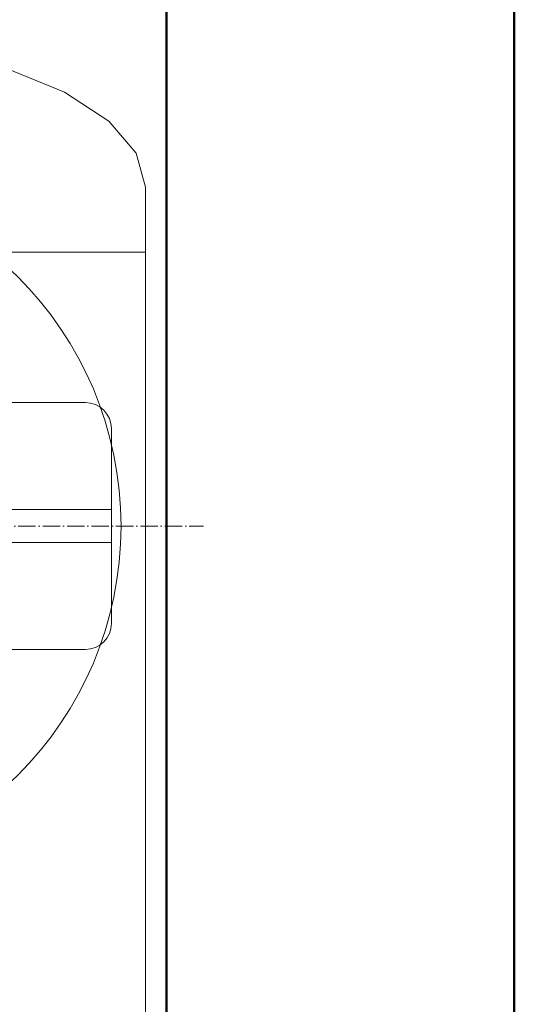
# Model space of a CAD drawing. Header units: metres. Extents: x -54598 to 1827199, y -329446 to -256744.
# Tile 103 of 256: x 28794 to 29363, y -271944 to -270812. Entities that reach past the tile are written whole.
import ezdxf

# ---------------------------------------------------------------- set-up
doc = ezdxf.new("R2010")
doc.units = ezdxf.units.M
doc.linetypes.add('ADSK_Осевая', pattern=[14, 10, -2, 0, -2])
for name, color, linetype, lineweight in [('A-WALL', 113, 'Continuous', 20), ('P-PIPE', 7, 'Continuous', 20), ('P-PIPE-CNTR', 7, 'ADSK_Осевая', 20)]:
    doc.layers.add(name, color=color, linetype=linetype, lineweight=lineweight)

# ---------------------------------------------------------------- blocks, each defined once
blk = doc.blocks.new('ADSK_СтальСварка_Заглушка_ГОСТ17379-2001 - Исполнение 2-671129-В_Этаж 01_Сводный')
at = {"layer": 'P-PIPE', "color": 5}
for p, q in [((0, -213), (0, 213)), ((0, 213), (0, -213)), ((0, -213), (37.5, -213))]:
    blk.add_line(p, q, dxfattribs=at)
at = {"layer": 'P-PIPE', "color": 5, "flags": 128}
for points in [[(125, 0), (122.81, -47.4), (116.33, -92.42), (105.91, -132.8), (92.06, -166.53), (75.46, -191.91), (56.97, -207.66), (37.5, -213)], [(37.5, -213), (56.97, -207.66), (75.46, -191.91), (92.06, -166.53), (105.91, -132.8), (116.33, -92.42), (122.81, -47.4), (125, 0)]]:
    blk.add_lwpolyline(points, dxfattribs=at)
blk = doc.blocks.new('Tecofi_VPI4448-02_Затвор дисковый поворотный с ручкой - Затвор дисковый поворотный_VPI 4448-02-V17-В_Этаж 01_Сводный')
at = {"layer": 'P-PIPE', "color": 5}
for p, q in [((-505.32, 26168.66), (-869.32, 26168.66)), ((-490.32, 26041.66), (-490.32, 26153.66)), ((-490.32, 26107.11), (-552.65, 26107.11)), ((-490.32, 26097.66), (-490.32, 26097.66)), ((-490.32, 26097.66), (-490.32, 26097.66)), ((-552.65, 26088.21), (-490.32, 26088.21)), ((-869.32, 26026.66), (-505.32, 26026.66))]:
    blk.add_line(p, q, dxfattribs=at)
for centre, start, end in [((-505.32, 26153.66), 360, 90), ((-505.32, 26041.66), 270, 0)]:
    blk.add_arc(centre, 15, start, end, dxfattribs=at)
blk = doc.blocks.new('VM_Фланец_ГОСТ 332591 - VM_Фланец_ГОСТ 33259-2015-670166-В_Этаж 01_Сводный')
at = {"layer": 'P-PIPE'}
blk.add_arc((-712.52, 28415.87), 202.5, 270, 90, dxfattribs=at)
blk = doc.blocks.new('VM_Фланец_ГОСТ 332591 - VM_Фланец_ГОСТ 33259-2015-V16-В_Этаж 01_Сводный')
at = {"layer": 'P-PIPE'}
blk.add_arc((-712.52, 28415.87), 202.5, 270, 90, dxfattribs=at)
blk = doc.blocks.new('Tecofi_F4240NA_Dn125_400_Фильтр сетчатый - Фильтр сетчатый-672984-В_Этаж 01_Сводный')
at = {"layer": 'P-PIPE', "color": 5}
blk.add_arc((-687.32, 26097.66), 202.5, 270, 90, dxfattribs=at)
blk.add_arc((-687.32, 26097.66), 202.5, 270, 90, dxfattribs=at)
blk = doc.blocks.new('Tecofi_VPI4448-02_Затвор дисковый поворотный с ручкой - Затвор дисковый поворотный_VPI 4448-02-V19-В_Этаж 01_Сводный')
at = {"layer": 'P-PIPE', "color": 5}
for p, q in [((-505.32, 26168.66), (-869.32, 26168.66)), ((-490.32, 26041.66), (-490.32, 26153.66)), ((-490.32, 26107.11), (-552.65, 26107.11)), ((-490.32, 26097.66), (-490.32, 26097.66)), ((-490.32, 26097.66), (-490.32, 26097.66)), ((-552.65, 26088.21), (-490.32, 26088.21)), ((-869.32, 26026.66), (-505.32, 26026.66))]:
    blk.add_line(p, q, dxfattribs=at)
for centre, start, end in [((-505.32, 26153.66), 360, 90), ((-505.32, 26041.66), 270, 0)]:
    blk.add_arc(centre, 15, start, end, dxfattribs=at)
blk = doc.blocks.new('fdsafdsf')
at = {"layer": 'A-WALL', "lineweight": 50}
for p, q in [((222724.02, 36340.95), (222724.02, 41660.95)), ((222524.02, 41460.95), (222524.02, 36540.95))]:
    blk.add_line(p, q, dxfattribs=at)
at = {"layer": 'P-PIPE', "color": 5}
for p in [(222085.89, 38481.16), (222511.89, 37481.16)]:
    blk.add_line(p, (222511.89, 38481.16), dxfattribs=at)
at = {"layer": 'P-PIPE-CNTR', "color": 5}
blk.add_line((222045.35, 38323.8), (222545.35, 38323.8), dxfattribs=at)
blk.add_line((222045.35, 38323.8), (222545.35, 38323.8), dxfattribs=at)
blk.add_line((222045.35, 38323.8), (222545.35, 38323.8), dxfattribs=at)
blk.add_line((222045.35, 38323.8), (222545.35, 38323.8), dxfattribs=at)
at = {"layer": 'P-PIPE', "color": 5, "rotation": 90}
blk.add_blockref('ADSK_СтальСварка_Заглушка_ГОСТ17379-2001 - Исполнение 2-671129-В_Этаж 01_Сводный', (222298.89, 38481.16), dxfattribs=at)
at = {"layer": 'P-PIPE', "color": 5}
for name in ['Tecofi_F4240NA_Dn125_400_Фильтр сетчатый - Фильтр сетчатый-672984-В_Этаж 01_Сводный', 'Tecofi_VPI4448-02_Затвор дисковый поворотный с ручкой - Затвор дисковый поворотный_VPI 4448-02-V17-В_Этаж 01_Сводный', 'Tecofi_VPI4448-02_Затвор дисковый поворотный с ручкой - Затвор дисковый поворотный_VPI 4448-02-V19-В_Этаж 01_Сводный']:
    blk.add_blockref(name, (222982.66, 12226.14), dxfattribs=at)
at = {"layer": 'P-PIPE'}
for name in ['VM_Фланец_ГОСТ 332591 - VM_Фланец_ГОСТ 33259-2015-670166-В_Этаж 01_Сводный', 'VM_Фланец_ГОСТ 332591 - VM_Фланец_ГОСТ 33259-2015-V16-В_Этаж 01_Сводный', 'VM_Фланец_ГОСТ 332591 - VM_Фланец_ГОСТ 33259-2015-670166-В_Этаж 01_Сводный', 'VM_Фланец_ГОСТ 332591 - VM_Фланец_ГОСТ 33259-2015-V16-В_Этаж 01_Сводный']:
    blk.add_blockref(name, (223007.87, 9907.93), dxfattribs=at)

msp = doc.modelspace()

# ---------------------------------------------------------------- block references
at = {"color": 5, "lineweight": 30, "xscale": 2, "yscale": 2, "zscale": 2}
msp.add_blockref('fdsafdsf', (-416084.8, -348041.5), dxfattribs=at)

doc.saveas('drawing.dxf')
